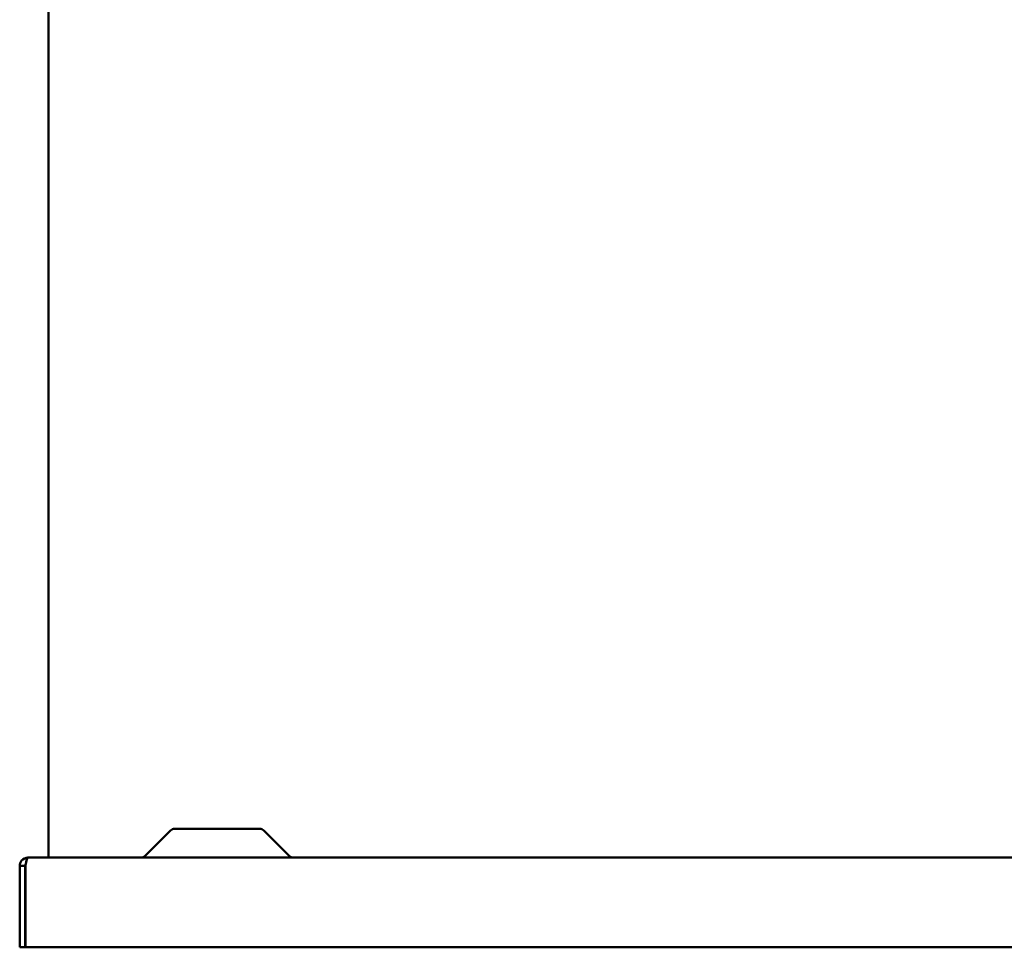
# Model space of a CAD drawing. Header units: millimetres. Extents: x 344 to 916, y 173 to 718.
# Tile 1 of 4: x 356 to 630, y 173 to 431. Entities that reach past the tile are written whole.
import ezdxf

# ---------------------------------------------------------------- set-up
doc = ezdxf.new("R2010")
doc.units = ezdxf.units.MM
doc.header["$LTSCALE"] = 3
doc.layers.add('Widoczne (ISO)', color=7, linetype='Continuous', lineweight=50)

msp = doc.modelspace()

# ---------------------------------------------------------------- linework, layer by layer
at = {"layer": 'Widoczne (ISO)'}
for p, q in [((363.74, 198), (363.74, 437.48)), ((398.84, 206), (422.64, 206)), ((397.78, 205.56), (390.66, 198.44)), ((423.71, 205.56), (430.83, 198.44)), ((358.04, 198), (913.44, 198)), ((355.74, 195.7), (355.74, 173)), ((357.24, 195.7), (355.74, 195.7)), ((357.24, 195.7), (357.24, 173)), ((357.32, 173), (357.32, 195.7)), ((357.24, 173), (355.74, 173)), ((914.17, 173), (357.32, 173))]:
    msp.add_line(p, q, dxfattribs=at)
for centre, start, end in [((398.84, 204.5), 90, 135), ((422.64, 204.5), 45, 90), ((389.6, 199.5), 270, 315), ((431.89, 199.5), 225, 270)]:
    msp.add_arc(centre, 1.5, start, end, dxfattribs=at)
for points, knots in [([(358.04, 198), (357.36, 198), (356.17, 197.42), (355.74, 196.22), (355.74, 195.7)], [0, 0, 0, 0, 0.897598, 1.570796, 1.570796, 1.570796, 1.570796]), ([(357.32, 195.7), (357.45, 196.39), (357.7, 197.58), (357.94, 198), (358.04, 198)], [0, 0, 0, 0, 0.897598, 1.570796, 1.570796, 1.570796, 1.570796]), ([(357.42, 196.19), (357.37, 196.14), (357.33, 196.07), (357.27, 195.91), (357.24, 195.81), (357.24, 195.7)], [0.08373896, 0.08373896, 0.08373896, 0.08373896, 0.1091455, 0.1091455, 0.14562526, 0.14562526, 0.14562526, 0.14562526])]:
    msp.add_open_spline(points, degree=3, knots=knots, dxfattribs=at)
msp.add_open_spline([(357.42, 196.19), (357.38, 196.03), (357.35, 195.87), (357.32, 195.7)], degree=3, dxfattribs=at)

doc.saveas('drawing.dxf')
